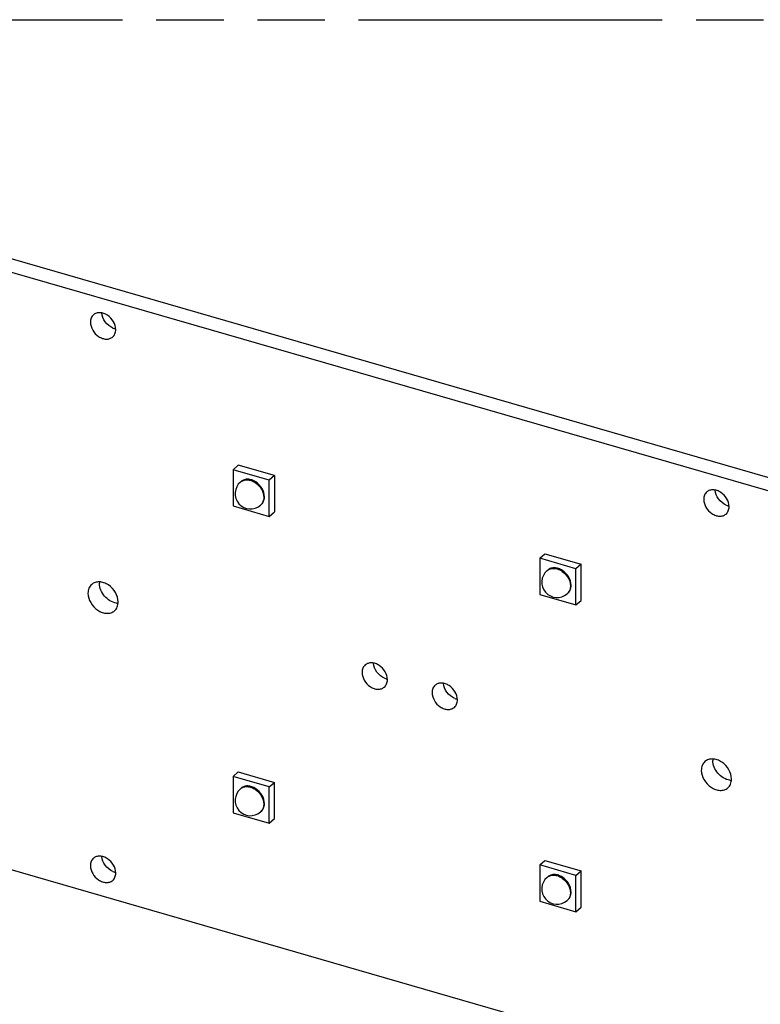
# Model space of a CAD drawing. Header units: millimetres. Extents: x 0 to 210, y 0 to 297.
# Tile 23 of 26: x 71 to 93, y 229 to 258. Entities that reach past the tile are written whole.
import ezdxf

# ---------------------------------------------------------------- set-up
doc = ezdxf.new("R2010")
doc.units = ezdxf.units.MM
doc.header["$LTSCALE"] = 19.36
doc.linetypes.add('PHANTOM', pattern=[0.8, 0.45, -0.05, 0.1, -0.05, 0.1, -0.05])
doc.layers.get('0').update_dxf_attribs({"linetype": 'CONTINUOUS'})
doc.layers.add('DEFAULT_3', color=7, linetype='PHANTOM')

msp = doc.modelspace()

# ---------------------------------------------------------------- linework, layer by layer
at = {"color": 7, "linetype": 'Continuous'}
for p, q in [((142.48358, 230.22147), (57.61309, 254.72147)), ((57.28309, 254.43569), (142.15358, 229.93569)), ((77.50161, 244.77081), (77.65201, 244.90106)), ((78.69124, 244.60106), (77.65201, 244.90106)), ((77.50161, 244.77081), (77.50161, 243.73158)), ((78.54084, 244.47081), (77.50161, 244.77081)), ((78.69124, 244.60106), (78.54084, 244.47081)), ((78.69124, 244.60106), (78.69124, 243.56183)), ((77.73318, 244.4338), (77.71318, 244.41648)), ((78.54084, 243.43158), (78.54084, 244.47081)), ((78.30927, 243.76858), (78.28927, 243.75126)), ((77.50161, 243.73158), (78.54084, 243.43158)), ((78.54084, 243.43158), (78.69124, 243.56183)), ((86.30043, 242.23081), (86.45083, 242.36106)), ((86.45083, 242.36106), (87.49006, 242.06106)), ((86.30043, 242.23081), (86.30043, 241.19158)), ((87.33966, 241.93081), (86.30043, 242.23081)), ((87.49006, 242.06106), (87.33966, 241.93081)), ((87.49006, 241.02183), (87.49006, 242.06106)), ((86.532, 241.8938), (86.512, 241.87648)), ((87.33966, 240.89158), (87.33966, 241.93081)), ((87.10809, 241.22858), (87.08809, 241.21126)), ((86.30043, 241.19158), (87.33966, 240.89158)), ((87.33966, 240.89158), (87.49006, 241.02183)), ((142.15358, 212.78838), (57.28309, 237.28838)), ((77.50161, 235.97199), (77.65201, 236.10224)), ((77.50161, 235.97199), (77.50161, 234.93276)), ((78.54084, 235.67199), (77.50161, 235.97199)), ((77.65201, 236.10224), (78.69124, 235.80224)), ((77.73318, 235.63498), (77.71318, 235.61766)), ((78.54084, 235.67199), (78.69124, 235.80224)), ((78.54084, 234.63276), (78.54084, 235.67199)), ((78.69124, 234.76301), (78.69124, 235.80224)), ((77.50161, 234.93276), (78.54084, 234.63276)), ((78.30927, 234.96977), (78.28927, 234.95245)), ((78.54084, 234.63276), (78.69124, 234.76301)), ((86.30043, 233.43199), (86.45083, 233.56224)), ((86.30043, 233.43199), (86.30043, 232.39276)), ((87.33966, 233.13199), (86.30043, 233.43199)), ((86.45083, 233.56224), (87.49006, 233.26224)), ((86.532, 233.09498), (86.512, 233.07766)), ((87.33966, 233.13199), (87.49006, 233.26224)), ((87.33966, 232.09276), (87.33966, 233.13199)), ((87.49006, 232.22301), (87.49006, 233.26224)), ((86.30043, 232.39276), (87.33966, 232.09276)), ((87.10809, 232.42977), (87.08809, 232.41245)), ((87.33966, 232.09276), (87.49006, 232.22301))]:
    msp.add_line(p, q, dxfattribs=at)
for centre, radius, start, end in [((74.2219, 249.23151), 0.43017, 247.382356, 254.044099), ((74.21181, 249.19717), 0.39438, 254.082613, 258.725527), ((78.0012, 244.08388), 0.43997, 130.901008, 310.892891), ((91.81954, 244.15151), 0.43017, 247.382356, 254.044099), ((91.80944, 244.11717), 0.39438, 254.082613, 258.725527), ((86.80005, 241.54387), 0.44, 130.903738, 310.89339), ((74.08448, 241.51303), 0.41528, 174.565874, 180.029199), ((74.22407, 241.357), 0.41992, 260.618669, 267.10153), ((82.01613, 239.18728), 0.43017, 247.382356, 254.044099), ((82.00603, 239.15294), 0.39438, 254.082613, 258.725527), ((84.02531, 238.60728), 0.43017, 247.382356, 254.044099), ((84.01521, 238.57294), 0.39438, 254.082613, 258.725527), ((91.68212, 236.43303), 0.41528, 174.565874, 180.029199), ((91.82171, 236.277), 0.41992, 260.618669, 267.10153), ((78.0012, 235.28506), 0.43997, 130.901008, 310.892891), ((74.2219, 233.64305), 0.43017, 247.382356, 254.044099), ((74.21181, 233.60871), 0.39438, 254.082613, 258.725527), ((86.80002, 232.74506), 0.43997, 130.901008, 310.892891)]:
    msp.add_arc(centre, radius, start, end, dxfattribs=at)
at = {"color": 9, "linetype": 'Continuous'}
for centre, radius, start, end in [((86.92635, 241.39806), 0.24709, 310.888121, 313.989844), ((77.87641, 235.42899), 0.24948, 120.833056, 130.866161), ((78.12671, 235.14006), 0.24825, 310.908811, 317.001466), ((86.67523, 232.88899), 0.24948, 120.833056, 130.866161), ((86.92552, 232.60006), 0.24825, 310.908811, 317.001466)]:
    msp.add_arc(centre, radius, start, end, dxfattribs=at)
at = {"color": 7, "linetype": 'Continuous'}
for points, knots in [([(73.49727, 249.21375), (73.46876, 249.18905), (73.42175, 249.12197), (73.40849, 249.04214), (73.40849, 249.00126)], [0, 0, 0, 0, 0.47995595, 1, 1, 1, 1]), ([(74.13595, 248.79126), (74.13595, 248.86972), (74.08402, 249.03212), (73.94098, 249.18433), (73.79623, 249.25783), (73.68561, 249.28031), (73.58111, 249.26775), (73.52147, 249.23472), (73.49727, 249.21375)], [0, 0, 0, 0, 0.25693793, 0.5308013, 0.66202427, 0.78361988, 0.89511915, 1, 1, 1, 1]), ([(74.05647, 248.83442), (73.96944, 248.87058), (73.81866, 248.9942), (73.74385, 249.17626), (73.73901, 249.26744)], [0, 0, 0, 0, 0.50789103, 1, 1, 1, 1]), ([(73.40849, 249.00126), (73.40849, 248.92281), (73.46041, 248.76041), (73.60346, 248.6082), (73.7482, 248.5347), (73.85882, 248.51222), (73.96332, 248.52478), (74.02296, 248.55781), (74.04717, 248.57878)], [0, 0, 0, 0, 0.25693793, 0.5308013, 0.66202427, 0.78361988, 0.89511915, 1, 1, 1, 1]), ([(74.04717, 248.57878), (74.07568, 248.60348), (74.12269, 248.67056), (74.13595, 248.75039), (74.13595, 248.79126)], [0, 0, 0, 0, 0.47995595, 1, 1, 1, 1]), ([(78.40228, 243.99119), (78.40228, 244.07339), (78.34788, 244.24352), (78.19803, 244.40298), (78.04638, 244.47998), (77.9305, 244.50353), (77.82102, 244.49037), (77.75854, 244.45577), (77.73318, 244.4338)], [0, 0, 0, 0, 0.25694032, 0.53080185, 0.66202547, 0.78362203, 0.89512206, 1, 1, 1, 1]), ([(91.0949, 244.13375), (91.06639, 244.10905), (91.01938, 244.04197), (91.00612, 243.96214), (91.00612, 243.92126)], [0, 0, 0, 0, 0.47995595, 1, 1, 1, 1]), ([(91.73358, 243.71126), (91.73358, 243.78972), (91.68166, 243.95212), (91.53861, 244.10433), (91.39387, 244.17783), (91.28325, 244.20031), (91.17875, 244.18775), (91.11911, 244.15472), (91.0949, 244.13375)], [0, 0, 0, 0, 0.25693793, 0.5308013, 0.66202427, 0.78361988, 0.89511915, 1, 1, 1, 1]), ([(91.6541, 243.75442), (91.56708, 243.79058), (91.4163, 243.9142), (91.34149, 244.09626), (91.33665, 244.18744)], [0, 0, 0, 0, 0.50789103, 1, 1, 1, 1]), ([(78.30927, 243.76859), (78.33914, 243.79446), (78.38838, 243.86474), (78.40228, 243.94837), (78.40228, 243.99119)], [0, 0, 0, 0, 0.47996491, 1, 1, 1, 1]), ([(91.00612, 243.92126), (91.00612, 243.84281), (91.05805, 243.68041), (91.20109, 243.5282), (91.34584, 243.4547), (91.45646, 243.43222), (91.56096, 243.44478), (91.6206, 243.47781), (91.6448, 243.49878)], [0, 0, 0, 0, 0.25693793, 0.5308013, 0.66202427, 0.78361988, 0.89511915, 1, 1, 1, 1]), ([(91.6448, 243.49878), (91.67331, 243.52348), (91.72032, 243.59056), (91.73358, 243.67039), (91.73358, 243.71126)], [0, 0, 0, 0, 0.47995595, 1, 1, 1, 1]), ([(87.2011, 241.45119), (87.2011, 241.53339), (87.1467, 241.70352), (86.99684, 241.86298), (86.8452, 241.93998), (86.72932, 241.96353), (86.61983, 241.95037), (86.55736, 241.91577), (86.532, 241.8938)], [0, 0, 0, 0, 0.25694032, 0.53080185, 0.66202547, 0.78362203, 0.89512206, 1, 1, 1, 1]), ([(74.20523, 240.97703), (74.20523, 241.07043), (74.14342, 241.26376), (73.97313, 241.44498), (73.8008, 241.53247), (73.66912, 241.55923), (73.54471, 241.54428), (73.47371, 241.50496), (73.44489, 241.48)], [0, 0, 0, 0, 0.2569374, 0.53080168, 0.66202514, 0.78362105, 0.89512147, 1, 1, 1, 1]), ([(74.15562, 240.9427), (74.02529, 240.96413), (73.78445, 241.11874), (73.6692, 241.3812), (73.6692, 241.51282)], [0, 0, 0, 0, 0.50085799, 1, 1, 1, 1]), ([(73.44489, 241.48), (73.41095, 241.45059), (73.355, 241.37073), (73.3392, 241.27569), (73.3392, 241.22703)], [0, 0, 0, 0, 0.47996816, 1, 1, 1, 1]), ([(73.3392, 241.22703), (73.3392, 241.13364), (73.40102, 240.94031), (73.57131, 240.75909), (73.74363, 240.6716), (73.87532, 240.64484), (73.99973, 240.65979), (74.07073, 240.69911), (74.09954, 240.72407)], [0, 0, 0, 0, 0.2569374, 0.53080168, 0.66202514, 0.78362105, 0.89512147, 1, 1, 1, 1]), ([(87.10809, 241.22859), (87.13796, 241.25446), (87.1872, 241.32474), (87.2011, 241.40837), (87.2011, 241.45119)], [0, 0, 0, 0, 0.47996491, 1, 1, 1, 1]), ([(74.09954, 240.72407), (74.13349, 240.75348), (74.18944, 240.83334), (74.20523, 240.92838), (74.20523, 240.97703)], [0, 0, 0, 0, 0.47996816, 1, 1, 1, 1]), ([(81.93018, 238.74703), (81.93018, 238.82549), (81.87825, 238.98789), (81.73521, 239.1401), (81.59046, 239.2136), (81.47984, 239.23608), (81.37534, 239.22352), (81.3157, 239.19049), (81.2915, 239.16952)], [0, 0, 0, 0, 0.25693793, 0.5308013, 0.66202427, 0.78361988, 0.89511915, 1, 1, 1, 1]), ([(81.2915, 239.16952), (81.26299, 239.14482), (81.21598, 239.07774), (81.20271, 238.99791), (81.20271, 238.95703)], [0, 0, 0, 0, 0.47995595, 1, 1, 1, 1]), ([(81.20271, 238.95703), (81.20271, 238.87858), (81.25464, 238.71618), (81.39769, 238.56397), (81.54243, 238.49047), (81.65305, 238.46799), (81.75755, 238.48055), (81.81719, 238.51358), (81.8414, 238.53455)], [0, 0, 0, 0, 0.25693793, 0.5308013, 0.66202427, 0.78361988, 0.89511915, 1, 1, 1, 1]), ([(81.85069, 238.7902), (81.76367, 238.82635), (81.61289, 238.94997), (81.53808, 239.13203), (81.53324, 239.22321)], [0, 0, 0, 0, 0.50789103, 1, 1, 1, 1]), ([(81.8414, 238.53455), (81.86991, 238.55925), (81.91692, 238.62633), (81.93018, 238.70616), (81.93018, 238.74703)], [0, 0, 0, 0, 0.47995595, 1, 1, 1, 1]), ([(83.30067, 238.58952), (83.27216, 238.56482), (83.22515, 238.49774), (83.21189, 238.41791), (83.21189, 238.37703)], [0, 0, 0, 0, 0.47995595, 1, 1, 1, 1]), ([(83.93936, 238.16703), (83.93936, 238.24549), (83.88743, 238.40789), (83.74438, 238.5601), (83.59964, 238.6336), (83.48902, 238.65608), (83.38452, 238.64352), (83.32488, 238.61049), (83.30067, 238.58952)], [0, 0, 0, 0, 0.25693793, 0.5308013, 0.66202427, 0.78361988, 0.89511915, 1, 1, 1, 1]), ([(83.85987, 238.2102), (83.77285, 238.24635), (83.62207, 238.36997), (83.54726, 238.55203), (83.54242, 238.64321)], [0, 0, 0, 0, 0.50789103, 1, 1, 1, 1]), ([(83.21189, 238.37703), (83.21189, 238.29858), (83.26382, 238.13618), (83.40686, 237.98397), (83.55161, 237.91047), (83.66223, 237.88799), (83.76673, 237.90055), (83.82637, 237.93358), (83.85057, 237.95455)], [0, 0, 0, 0, 0.25693793, 0.5308013, 0.66202427, 0.78361988, 0.89511915, 1, 1, 1, 1]), ([(83.85057, 237.95455), (83.87908, 237.97925), (83.92609, 238.04633), (83.93936, 238.12616), (83.93936, 238.16703)], [0, 0, 0, 0, 0.47995595, 1, 1, 1, 1]), ([(91.80287, 235.89703), (91.80287, 235.99043), (91.74105, 236.18376), (91.57076, 236.36498), (91.39844, 236.45247), (91.26675, 236.47923), (91.14234, 236.46428), (91.07134, 236.42496), (91.04253, 236.4)], [0, 0, 0, 0, 0.2569374, 0.53080168, 0.66202514, 0.78362105, 0.89512147, 1, 1, 1, 1]), ([(91.75326, 235.8627), (91.62293, 235.88413), (91.38209, 236.03874), (91.26684, 236.3012), (91.26684, 236.43282)], [0, 0, 0, 0, 0.50085799, 1, 1, 1, 1]), ([(91.04253, 236.4), (91.00858, 236.37059), (90.95263, 236.29073), (90.93684, 236.19569), (90.93684, 236.14703)], [0, 0, 0, 0, 0.47996816, 1, 1, 1, 1]), ([(90.93684, 236.14703), (90.93684, 236.05364), (90.99865, 235.86031), (91.16894, 235.67909), (91.34127, 235.5916), (91.47295, 235.56484), (91.59736, 235.57979), (91.66836, 235.61911), (91.69718, 235.64407)], [0, 0, 0, 0, 0.2569374, 0.53080168, 0.66202514, 0.78362105, 0.89512147, 1, 1, 1, 1]), ([(91.69718, 235.64407), (91.73112, 235.67348), (91.78707, 235.75334), (91.80287, 235.84838), (91.80287, 235.89703)], [0, 0, 0, 0, 0.47996816, 1, 1, 1, 1]), ([(78.40228, 235.19238), (78.40228, 235.27457), (78.34788, 235.4447), (78.19803, 235.60417), (78.04638, 235.68116), (77.9305, 235.70471), (77.82102, 235.69155), (77.75854, 235.65695), (77.73318, 235.63498)], [0, 0, 0, 0, 0.25694032, 0.53080185, 0.66202547, 0.78362203, 0.89512206, 1, 1, 1, 1]), ([(78.30927, 234.96977), (78.33914, 234.99564), (78.38838, 235.06592), (78.40228, 235.14956), (78.40228, 235.19238)], [0, 0, 0, 0, 0.47996491, 1, 1, 1, 1]), ([(73.49727, 233.62529), (73.46876, 233.60059), (73.42175, 233.53351), (73.40849, 233.45368), (73.40849, 233.41281)], [0, 0, 0, 0, 0.47995595, 1, 1, 1, 1]), ([(74.13595, 233.20281), (74.13595, 233.28126), (74.08402, 233.44366), (73.94098, 233.59587), (73.79623, 233.66937), (73.68561, 233.69185), (73.58111, 233.67929), (73.52147, 233.64626), (73.49727, 233.62529)], [0, 0, 0, 0, 0.25693793, 0.5308013, 0.66202427, 0.78361988, 0.89511915, 1, 1, 1, 1]), ([(74.05647, 233.24597), (73.96944, 233.28212), (73.81866, 233.40574), (73.74385, 233.58781), (73.73901, 233.67898)], [0, 0, 0, 0, 0.50789103, 1, 1, 1, 1]), ([(73.40849, 233.41281), (73.40849, 233.33435), (73.46041, 233.17195), (73.60346, 233.01974), (73.7482, 232.94624), (73.85882, 232.92376), (73.96332, 232.93632), (74.02296, 232.96935), (74.04717, 232.99032)], [0, 0, 0, 0, 0.25693793, 0.5308013, 0.66202427, 0.78361988, 0.89511915, 1, 1, 1, 1]), ([(74.04717, 232.99032), (74.07568, 233.01502), (74.12269, 233.0821), (74.13595, 233.16193), (74.13595, 233.20281)], [0, 0, 0, 0, 0.47995595, 1, 1, 1, 1]), ([(87.2011, 232.65238), (87.2011, 232.73457), (87.1467, 232.9047), (86.99684, 233.06417), (86.8452, 233.14116), (86.72932, 233.16471), (86.61983, 233.15155), (86.55736, 233.11695), (86.532, 233.09498)], [0, 0, 0, 0, 0.25694032, 0.53080185, 0.66202547, 0.78362203, 0.89512206, 1, 1, 1, 1]), ([(87.10809, 232.42977), (87.13796, 232.45564), (87.1872, 232.52592), (87.2011, 232.60956), (87.2011, 232.65238)], [0, 0, 0, 0, 0.47996491, 1, 1, 1, 1])]:
    msp.add_open_spline(points, degree=3, knots=knots, dxfattribs=at)
at = {"color": 9, "linetype": 'Continuous'}
for points, knots in [([(77.71318, 244.41648), (77.73854, 244.43845), (77.80101, 244.47305), (77.9105, 244.48621), (78.02638, 244.46266), (78.17803, 244.38566), (78.32788, 244.22619), (78.38228, 244.05606), (78.38228, 243.97387)], [0, 0, 0, 0, 0.10487822, 0.21637855, 0.33797578, 0.46919959, 0.74306774, 1, 1, 1, 1]), ([(78.38228, 243.97387), (78.38228, 243.93105), (78.36838, 243.84742), (78.31914, 243.77714), (78.28927, 243.75126)], [0, 0, 0, 0, 0.52003345, 1, 1, 1, 1]), ([(86.512, 241.87648), (86.54798, 241.90764), (86.64545, 241.9505), (86.74921, 241.9396), (86.80004, 241.92492)], [0, 0, 0, 0, 0.4735339, 1, 1, 1, 1]), ([(86.80004, 241.92492), (86.90552, 241.89448), (87.09241, 241.75747), (87.1811, 241.54109), (87.1811, 241.43387)], [0, 0, 0, 0, 0.50591322, 1, 1, 1, 1]), ([(87.1811, 241.43387), (87.1811, 241.39335), (87.16865, 241.31432), (87.12491, 241.24631), (87.09796, 241.22029)], [0, 0, 0, 0, 0.5196649, 1, 1, 1, 1]), ([(77.74854, 235.64322), (77.77632, 235.6598), (77.84117, 235.683), (77.94764, 235.68306), (78.05719, 235.65107), (78.19732, 235.56914), (78.33363, 235.4136), (78.38228, 235.25261), (78.38228, 235.17506)], [0, 0, 0, 0, 0.10582072, 0.21953479, 0.34295577, 0.47473529, 0.74631672, 1, 1, 1, 1]), ([(78.38228, 235.17506), (78.38228, 235.13677), (78.37117, 235.0622), (78.33245, 234.99669), (78.30827, 234.97076)], [0, 0, 0, 0, 0.51918963, 1, 1, 1, 1]), ([(86.54736, 233.10322), (86.57514, 233.1198), (86.63999, 233.143), (86.74646, 233.14306), (86.85601, 233.11107), (86.99614, 233.02914), (87.13245, 232.8736), (87.1811, 232.71261), (87.1811, 232.63506)], [0, 0, 0, 0, 0.10582072, 0.21953479, 0.34295577, 0.47473529, 0.74631672, 1, 1, 1, 1]), ([(87.1811, 232.63506), (87.1811, 232.59677), (87.16999, 232.5222), (87.13127, 232.45669), (87.10709, 232.43076)], [0, 0, 0, 0, 0.51918963, 1, 1, 1, 1])]:
    msp.add_open_spline(points, degree=3, knots=knots, dxfattribs=at)
at = {"layer": 'DEFAULT_3', "color": 91, "linetype": 'PHANTOM', "true_color": 0x80ff80}
msp.add_line((50.12864, 257.68), (150.12864, 257.68), dxfattribs=at)

doc.saveas('drawing.dxf')
